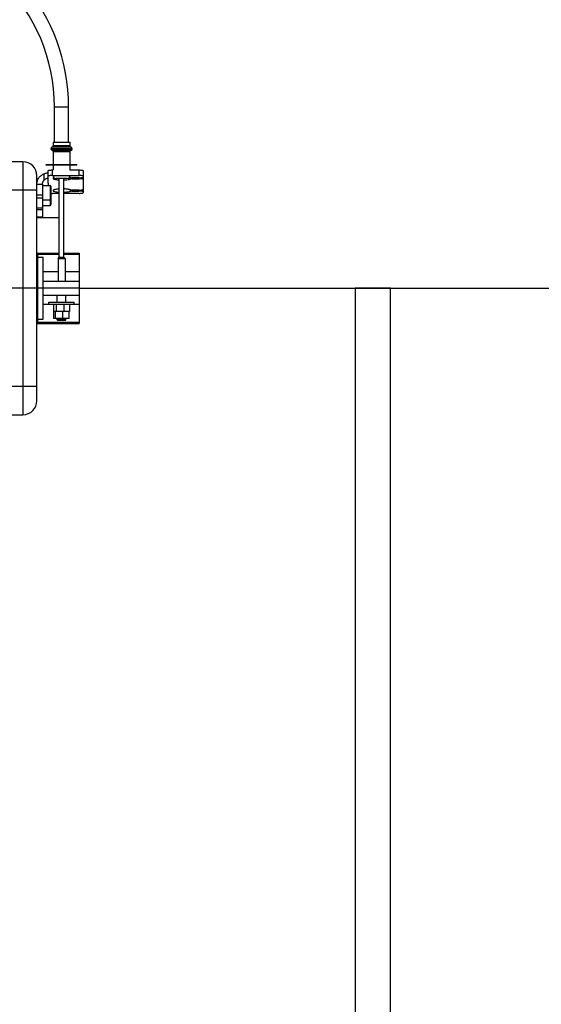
# Model space of a CAD drawing. Header units: millimetres. Extents: x 0 to 16800, y 0 to 11880.
# Tile 21 of 30: x 4138 to 4509, y 9169 to 9870. Entities that reach past the tile are written whole.
import ezdxf

# ---------------------------------------------------------------- set-up
doc = ezdxf.new("R2010")
doc.units = ezdxf.units.MM
doc.header["$LTSCALE"] = 16
doc.header["$PDSIZE"] = -3
doc.linetypes.add('ACAD_ISO10W100', pattern=[18, 12, -3, 0, -3])
for name, color, linetype in [('DASHD_25', 1, 'ACAD_ISO10W100'), ('DIM_35', 7, 'Continuous'), ('Machinery', 94, 'Continuous'), ('ShaftEq', 1, 'Continuous')]:
    doc.layers.add(name, color=color, linetype=linetype)
doc.styles.add('Arial', font='arial.ttf')
doc.dimstyles.new('KONE_mm', dxfattribs={"dimscale": 40, "dimtxt": 2, "dimasz": 2, "dimexe": 1, "dimexo": 0, "dimgap": 1, "dimtad": 1, "dimdec": 0, "dimrnd": 0.01, "dimzin": 0, "dimdsep": 46, "dimtxsty": 'Arial', "dimsah": 1, "dimcen": 0, "dimclrd": 256, "dimclre": 256, "dimclrt": 256, "dimadec": 1, "dimazin": 2, "dimtfac": 1, "dimtdec": 0, "dimtmove": 0, "dimatfit": 3, "dimfxl": 1, "dimtolj": 1, "dimtzin": 0, "dimarcsym": 0})

# ---------------------------------------------------------------- blocks, each defined once
blk = doc.blocks.new('*U556')
at = {"layer": 'DASHD_25'}
blk.add_line((370.5, 0), (-370.5, 0), dxfattribs=at)
at = {"layer": 'Machinery'}
for p, q in [((353.02, 129), (363.02, 129)), ((353.02, 104), (353.02, 129)), ((363.02, 104), (363.02, 129)), ((350.52, 99.3), (365.52, 99.3)), ((350.52, 99.3), (350.52, 99.2)), ((365.52, 99.2), (350.52, 99.2)), ((364.62, 100.46), (351.42, 100.46)), ((352.02, 104), (364.02, 104)), ((352.02, 104), (352.02, 101.23)), ((364.02, 101.23), (352.02, 101.23)), ((364.02, 104), (364.02, 101.23)), ((365.52, 99.3), (365.52, 99.2)), ((364.61, 98.03), (351.43, 98.03)), ((352.04, 97.26), (364, 97.26)), ((352.04, 97.26), (352.04, 88.03)), ((364, 97.26), (364, 88.03)), ((330.5, 90), (257.5, 90)), ((330.5, 90), (330.5, -90)), ((347.02, 88.03), (369.02, 88.03)), ((347.02, 87.53), (347.02, 88.03)), ((369.02, 87.53), (347.02, 87.53)), ((351.5, 84.16), (352.04, 84.16)), ((351.5, 80.23), (351.5, 84.16)), ((352.04, 87.53), (352.04, 84.16)), ((364, 87.53), (364, 84.16)), ((364, 84.16), (370.5, 84.16)), ((369.02, 87.53), (369.02, 88.03)), ((370.5, 80.23), (370.5, 84.16)), ((340.5, -80), (340.5, 80)), ((345.5, 81.41), (345.5, 76.72)), ((348.5, 78.59), (348.5, 83.62)), ((348.5, 74.7), (348.5, 78.59)), ((351.5, 80.23), (352.04, 80.23)), ((364, 80), (352.04, 80)), ((362, 78), (354.04, 78)), ((356.42, 22), (356.42, 78)), ((359.62, 22), (359.62, 78)), ((364, 80.23), (370.5, 80.23)), ((364.46, 77.76), (364.46, 78.7)), ((370.5, 78.59), (365.37, 78.59)), ((365.37, 77.87), (365.37, 78.59)), ((365.37, 77.87), (370.5, 77.87)), ((370.5, 77.87), (370.5, 78.59)), ((373.5, 83.62), (373.5, 68.05)), ((340.5, 74.12), (344.5, 74.12)), ((344.5, 74.12), (344.5, 50.67)), ((344.5, 73), (349.9, 73)), ((344.5, 73), (349.9, 73)), ((348.5, 74.7), (348.5, 73.03)), ((348.5, 73), (348.5, 73.03)), ((349.9, 73), (349.9, 59)), ((350.52, 72.49), (350.49, 72.5)), ((350.5, 72.4), (350.5, 59.6)), ((257.5, 70), (340.5, 70)), ((340.5, 66.49), (344.5, 66.49)), ((340.5, 64.24), (344.5, 64.24)), ((356.42, 67.5), (351.5, 67.5)), ((370.5, 67.5), (359.62, 67.5)), ((364.46, 69.03), (364.46, 69.98)), ((370.5, 69.87), (365.37, 69.87)), ((365.37, 69.14), (365.37, 69.87)), ((365.37, 69.14), (370.5, 69.14)), ((370.5, 69.14), (370.5, 69.87)), ((344.5, 56.97), (340.5, 56.97)), ((344.5, 63), (349.9, 63)), ((344.5, 63), (349.9, 63)), ((344.5, 59), (349.9, 59)), ((344.5, 59), (349.9, 59)), ((344.5, 55.72), (340.5, 55.72)), ((340.5, 50.72), (344.5, 50.72)), ((340.5, 50.67), (344.5, 50.67)), ((356.42, 50), (340.5, 50)), ((341, 25), (356.42, 25)), ((341, 25), (341, -25)), ((341, 24.34), (356.42, 24.34)), ((345, 21.92), (341, 21.92)), ((345, -21.92), (345, 21.92)), ((355.52, 21.25), (356.27, 22)), ((355.52, 21.25), (360.52, 21.25)), ((355.52, 21.25), (355.52, 5)), ((356.27, 22), (359.77, 22)), ((359.62, 25), (370.5, 25)), ((359.62, 24.34), (370.5, 24.34)), ((360.52, 21.25), (359.77, 22)), ((360.52, 21.25), (360.52, 5)), ((370.5, 25), (370.5, -25)), ((355.52, 11.58), (345, 11.58)), ((370.5, 11.58), (360.52, 11.58)), ((340.5, 6), (341, 6)), ((345, 5), (370.5, 5)), ((340.5, -6), (341, -6)), ((345, -5), (370.5, -5)), ((355.02, -10), (355.02, -5)), ((361.02, -10), (361.02, -5)), ((341, -10), (340.5, -10)), ((370.5, -11.6), (345, -11.6)), ((349.02, -10), (367.02, -10)), ((349.02, -11.6), (349.02, -10)), ((352.38, -11.6), (352.38, -16.6)), ((354.11, -11.6), (354.11, -16.6)), ((359.75, -11.6), (359.75, -16.6)), ((363.65, -11.6), (363.65, -16.6)), ((367.02, -11.6), (367.02, -10)), ((363.65, -16.6), (352.38, -16.6)), ((352.61, -21.6), (352.61, -16.6)), ((353.56, -16.6), (353.56, -21.6)), ((358.97, -21.6), (358.97, -16.6)), ((363.43, -21.6), (363.43, -16.6)), ((341, -21.92), (345, -21.92)), ((370.5, -24.34), (341, -24.34)), ((341, -25), (370.5, -25)), ((363.43, -21.6), (352.61, -21.6)), ((355.02, -22.5), (355.02, -21.6)), ((361.02, -22.5), (355.02, -22.5)), ((355.02, -22.5), (355.52, -23)), ((360.52, -23), (355.52, -23)), ((361.02, -22.5), (360.52, -23)), ((361.02, -22.5), (361.02, -21.6)), ((340.5, -70), (257.5, -70)), ((257.5, -90), (330.5, -90))]:
    blk.add_line(p, q, dxfattribs=at)
for points in [[(348.5, 83.62), (348.51, 83.67), (348.56, 83.72), (348.63, 83.78), (348.73, 83.83), (348.85, 83.88), (349.01, 83.92), (349.38, 84), (349.83, 84.07), (350.35, 84.12), (350.91, 84.15), (351.5, 84.16)], [(370.5, 84.16), (371.09, 84.15), (371.65, 84.12), (372.17, 84.07), (372.62, 84), (372.99, 83.92), (373.15, 83.88), (373.27, 83.83), (373.37, 83.78), (373.44, 83.72), (373.49, 83.67), (373.5, 83.62)], [(340.5, 74.12), (340.52, 74.7), (340.59, 75.28), (340.7, 75.85), (340.85, 76.41), (341.04, 76.97), (341.28, 77.5), (341.55, 78.02), (341.87, 78.51), (342.22, 78.98), (342.6, 79.43), (343.02, 79.84), (343.46, 80.23), (343.94, 80.58), (344.44, 80.89), (344.96, 81.17), (345.5, 81.41)], [(345.5, 81.41), (346.05, 81.61), (346.61, 81.8), (347.13, 81.95), (347.6, 82.09), (347.98, 82.2), (348.14, 82.26), (348.26, 82.31), (348.37, 82.37), (348.44, 82.42), (348.49, 82.47), (348.5, 82.53)], [(348.5, 78.59), (348.48, 78.54), (348.43, 78.48), (348.35, 78.42), (348.23, 78.36), (348.09, 78.3), (347.91, 78.23), (347.49, 78.06), (346.99, 77.83), (346.72, 77.69), (346.47, 77.53), (346.2, 77.35), (345.96, 77.16), (345.72, 76.94), (345.5, 76.72)], [(351.5, 80.23), (350.91, 80.22), (350.35, 80.19), (349.83, 80.14), (349.38, 80.07), (349.01, 79.99), (348.85, 79.94), (348.73, 79.89), (348.63, 79.84), (348.56, 79.79), (348.51, 79.74), (348.5, 79.68)], [(352.49, 78.68), (352.38, 78.63), (352.28, 78.57), (352.2, 78.52), (352.12, 78.46), (352.07, 78.41), (352.03, 78.35), (352.01, 78.29), (352, 78.23)], [(352, 78.23), (352.02, 78.14), (352.07, 78.06), (352.16, 77.97), (352.28, 77.89), (352.44, 77.8), (352.62, 77.73), (352.85, 77.65), (353.08, 77.58)], [(353.08, 77.58), (353.33, 77.51), (353.75, 77.42), (354.19, 77.35)], [(355.21, 77.21), (355.5, 77.18), (355.96, 77.14), (356.42, 77.11)], [(359.62, 77.06), (360.8, 77.12), (361.49, 77.18), (362.1, 77.25)], [(363.02, 77.38), (363.43, 77.46), (363.84, 77.56), (364.15, 77.65), (364.46, 77.76)], [(364.46, 78.7), (364.29, 78.77), (364.11, 78.83), (363.9, 78.89), (363.69, 78.94)], [(364.46, 78.7), (364.61, 78.66), (364.83, 78.62), (365.09, 78.6), (365.37, 78.59)], [(365.37, 77.87), (365.09, 77.86), (364.83, 77.84), (364.61, 77.8), (364.46, 77.76)], [(373.5, 79.68), (373.49, 79.74), (373.44, 79.79), (373.37, 79.84), (373.27, 79.89), (373.15, 79.94), (372.99, 79.99), (372.62, 80.07), (372.17, 80.14), (371.65, 80.19), (371.09, 80.22), (370.5, 80.23)], [(370.5, 78.59), (371.09, 78.6), (371.65, 78.64), (372.17, 78.69), (372.62, 78.75), (372.99, 78.84), (373.15, 78.88), (373.27, 78.93), (373.37, 78.98), (373.44, 79.03), (373.49, 79.09), (373.5, 79.14)], [(373.5, 77.32), (373.49, 77.37), (373.44, 77.43), (373.37, 77.48), (373.27, 77.53), (373.15, 77.58), (372.99, 77.62), (372.62, 77.71), (372.17, 77.77), (371.65, 77.83), (371.09, 77.86), (370.5, 77.87)], [(344.5, 74.12), (344.52, 74.47), (344.57, 74.82), (344.65, 75.17), (344.76, 75.51), (344.9, 75.83), (345.07, 76.15), (345.27, 76.44), (345.5, 76.72)], [(356.42, 70.62), (355.49, 70.55), (354.63, 70.45), (353.87, 70.33), (353.22, 70.19), (352.7, 70.03), (352.49, 69.95), (352.31, 69.86), (352.18, 69.78), (352.08, 69.69), (352.02, 69.59), (352, 69.5)], [(364.46, 69.98), (364.09, 70.11), (363.64, 70.23), (363.08, 70.34), (362.52, 70.43), (361.83, 70.52), (361.15, 70.58), (360.38, 70.63), (359.62, 70.67)], [(370.5, 69.87), (371.09, 69.88), (371.65, 69.91), (372.17, 69.96), (372.62, 70.03), (372.99, 70.11), (373.15, 70.15), (373.27, 70.2), (373.37, 70.25), (373.44, 70.31), (373.49, 70.36), (373.5, 70.41)], [(352, 69.5), (352.02, 69.41), (352.08, 69.32), (352.18, 69.23), (352.31, 69.14), (352.49, 69.05), (352.7, 68.97), (353.22, 68.81), (353.87, 68.67), (354.63, 68.55), (355.49, 68.46), (356.42, 68.38)], [(359.62, 68.34), (360.38, 68.37), (361.15, 68.42), (361.83, 68.49), (362.52, 68.57), (363.08, 68.66), (363.64, 68.78), (364.09, 68.9), (364.46, 69.03)], [(364.46, 69.98), (364.61, 69.93), (364.83, 69.9), (365.09, 69.87), (365.37, 69.87)], [(365.37, 69.14), (365.09, 69.13), (364.83, 69.11), (364.61, 69.07), (364.46, 69.03)], [(373.5, 68.59), (373.49, 68.65), (373.44, 68.7), (373.37, 68.75), (373.27, 68.8), (373.15, 68.85), (372.99, 68.9), (372.62, 68.98), (372.17, 69.05), (371.65, 69.1), (371.09, 69.13), (370.5, 69.14)], [(370.5, 67.5), (371.09, 67.51), (371.65, 67.54), (372.17, 67.59), (372.62, 67.66), (372.99, 67.75), (373.15, 67.79), (373.27, 67.84), (373.37, 67.89), (373.44, 67.94), (373.49, 68), (373.5, 68.05)]]:
    blk.add_lwpolyline(points, dxfattribs=at)
for centre, radius, start, end in [((228.02, 129), 135, 0, 80.21993), ((228.02, 129), 125, 0, 90), ((351.72, 99.3), 1.2, 104.47751, 180), ((351.72, 99.2), 1.2, 180, 256.11346), ((351.22, 101.23), 0.8, 284.47751, 0), ((364.82, 101.23), 0.8, 180, 255.52249), ((364.32, 99.2), 1.2, 283.88654, 0), ((364.32, 99.3), 1.2, 0, 75.52249), ((351.24, 97.26), 0.8, 0, 76.11346), ((364.8, 97.26), 0.8, 103.88654, 180), ((330.5, 80), 10, 0, 90), ((354.04, 80), 2, 180, 270), ((353.57, 76.23), 2.68, 112.97463, 113.84472), ((356.99, 94.81), 17.69, 260.86727, 263.05104), ((357.52, 98.89), 21.8, 262.98269, 263.92647), ((362, 80), 2, 270, 0), ((360.37, 92.46), 15.31, 278.7825, 279.96722), ((350.6, 78.34), 5.71, 248.3669, 249.3058), ((349.9, 72.4), 0.6, 0, 90), ((349.9, 63.6), 0.6, 270, 0), ((351.48, 82.96), 15.45, 266.35543, 270.06821), ((349.9, 59.6), 0.6, 270, 0), ((330.5, -80), 10, 270, 0)]:
    blk.add_arc(centre, radius, start, end, dxfattribs=at)
blk = doc.blocks.new('*U584')
at = {"layer": 'ShaftEq', "ltscale": 3}
for p, q in [((-12.5, 0), (-12.5, -2000)), ((12.5, 0), (-12.5, 0)), ((12.5, -2000), (12.5, 0))]:
    blk.add_line(p, q, dxfattribs=at)
blk = doc.blocks.new('*D729')
at = {"layer": 'Defpoints', "color": 0, "transparency": 16777216}
for p in [(4389.55, 9678.74), (5425, 9678.74), (4389.55, 7678.74)]:
    blk.add_point(p, dxfattribs=at)
at = {"layer": 'DIM_35', "lineweight": -2, "transparency": 16777216}
for p, q in [((4389.55, 9678.74), (5465, 9678.74)), ((5425, 7758.74), (5425, 9598.74)), ((4389.55, 7678.74), (5465, 7678.74))]:
    blk.add_line(p, q, dxfattribs=at)
at = {"layer": 'DIM_35', "transparency": 16777216}
for points in [[(5411.67, 9598.74), (5438.33, 9598.74), (5425, 9678.74)], [(5411.67, 7758.74), (5438.33, 7758.74), (5425, 7678.74)]]:
    blk.add_solid(points, dxfattribs=at)
at = {"layer": 'DIM_35', "transparency": 16777216, "insert": (5333.21, 8678.74), "char_height": 80, "attachment_point": 5, "rotation": 90, "style": 'Arial', "bg_fill": 3, "box_fill_scale": 1.1, "bg_fill_color": 256, "bg_fill_true_color": 13158600, "bg_fill_transparency": 0}
blk.add_mtext('\\A1;2000 LED Stripe', dxfattribs=at)
blk = doc.blocks.new('_DotSmall')
at = {"color": 0, "linetype": 'ByBlock', "const_width": 0.5}
blk.add_lwpolyline([(-0.0625, 0, 1), (0.0625, 0, 1)], format="xyb", close=True, dxfattribs=at)
blk = doc.blocks.new('*D733')
at = {"layer": 'Defpoints', "color": 0, "transparency": 16777216}
for p in [(4180.5, 9678.74), (5225, 7063.74), (5825, 7063.74)]:
    blk.add_point(p, dxfattribs=at)
at = {"layer": 'DIM_35', "lineweight": -2, "transparency": 16777216}
for p, q in [((4180.5, 9678.74), (5865, 9678.74)), ((5825, 9598.74), (5825, 7143.74)), ((5225, 7063.74), (5865, 7063.74))]:
    blk.add_line(p, q, dxfattribs=at)
at = {"layer": 'DIM_35', "transparency": 16777216}
for points in [[(5811.67, 9598.74), (5838.33, 9598.74), (5825, 9678.74)], [(5811.67, 7143.74), (5838.33, 7143.74), (5825, 7063.74)]]:
    blk.add_solid(points, dxfattribs=at)
at = {"layer": 'DIM_35', "transparency": 16777216, "insert": (5744.15, 8371.24), "char_height": 80, "attachment_point": 5, "rotation": 90, "style": 'Arial', "bg_fill": 3, "box_fill_scale": 1.1, "bg_fill_color": 256, "bg_fill_true_color": 13158600, "bg_fill_transparency": 0}
blk.add_mtext('\\A1;2615', dxfattribs=at)

msp = doc.modelspace()

# ---------------------------------------------------------------- block references
for name, p in [('*U556', (3810, 9678.74)), ('*U584', (4389.55, 9678.74))]:
    msp.add_blockref(name, p)

# ---------------------------------------------------------------- next in the draw order: dimensions: what is measured, and where the dimension line sits
at = {"layer": 'DIM_35'}
dim = msp.add_linear_dim(base=(5425, 9678.74), p1=(4389.55, 7678.74), p2=(4389.55, 9678.74), angle=90, text='<> LED Stripe', dimstyle='KONE_mm', override={"dimldrblk": 'DotSmall', "dimtfill": 1}, dxfattribs=at)
dim.commit()
dim.dimension.update_dxf_attribs({"geometry": '*D729', "text_midpoint": (5333.21, 8678.74)})

# ---------------------------------------------------------------- next in the draw order: dimensions: what is measured, and where the dimension line sits
dim = msp.add_linear_dim(base=(5825, 7063.74), p1=(4180.5, 9678.74), p2=(5225, 7063.74), angle=90, dimstyle='KONE_mm', override={"dimldrblk": 'DotSmall', "dimtfill": 1}, dxfattribs=at)
dim.commit()
dim.dimension.update_dxf_attribs({"geometry": '*D733', "text_midpoint": (5744.15, 8371.24)})

doc.saveas('drawing.dxf')
